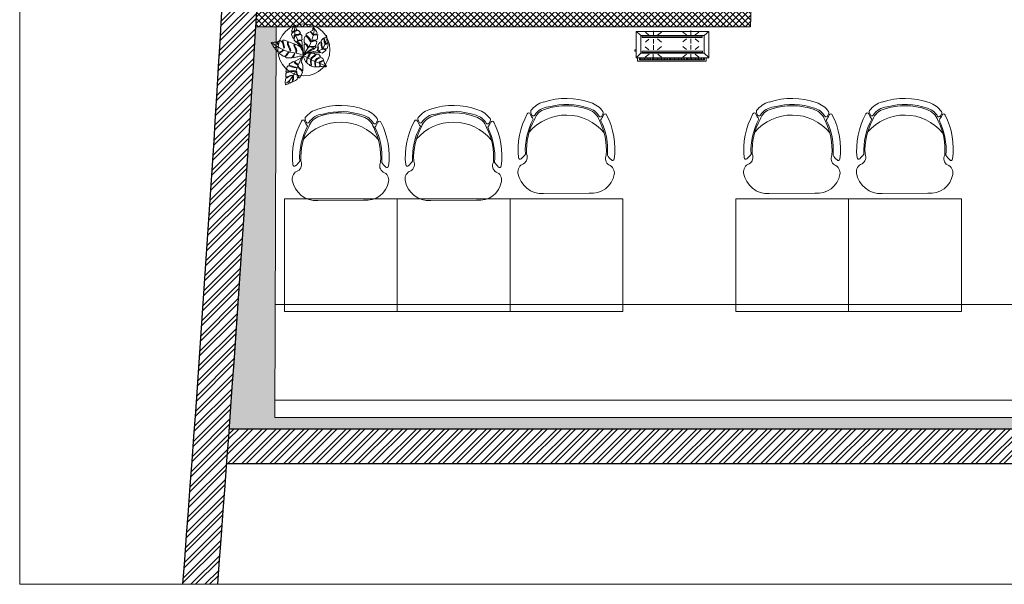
# Model space of a CAD drawing. Header units: millimetres. Extents: x 297264 to 416219, y -77299 to -23696.
# Tile 197 of 256: x 363602 to 369274, y -53484 to -50232. Entities that reach past the tile are written whole.
import ezdxf

# ---------------------------------------------------------------- set-up
doc = ezdxf.new("R2010")
doc.units = ezdxf.units.MM
doc.header["$LTSCALE"] = 2.5
doc.linetypes.add('HIDDENX2', pattern=[19.05, 12.7, -6.35])
for name, color, linetype, lineweight in [('ELEVATION 1', 143, 'Continuous', 18), ('ELEVATION 3', 23, 'Continuous', 13), ('FURNITURES', 30, 'Continuous', 15), ('HATCH LIGHT', 250, 'Continuous', 0), ('TREES', 55, 'Continuous', 5), ('WALL', 132, 'Continuous', 25)]:
    doc.layers.add(name, color=color, linetype=linetype, lineweight=lineweight)

# ---------------------------------------------------------------- blocks, each defined once
blk = doc.blocks.new('04P-CH~1')
blk.add_line((-0.6031, 0.6002), (-0.3259, 0.597))
for centre, radius, start, end in [((-0.6123, 0.4516), 0.1489, 86.45826, 170.84441), ((-0.3081, 0.4618), 0.1363, 9.13239, 97.50787), ((-0.2234, 0.474), 0.0508, 290.59406, 10.75195), ((-0.7092, 0.4672), 0.0508, 170.84441, 251.00231), ((-0.181, 0.3871), 0.0464, 121.92429, 206.89299), ((-0.3026, 0.3344), 0.456, 173.92961, 208.62433), ((-0.7462, 0.3807), 0.01, 46.56635, 168.96112), ((-0.9103, 0.2073), 0.2488, 38.01323, 46.56635), ((-0.7491, 0.3792), 0.0464, 334.70337, 59.67207), ((-0.3125, 0.3391), 0.4025, 176.94568, 208.36885), ((-0.6165, 0.3348), 0.3954, 333.0732, 4.54266), ((-0.6164, 0.3348), 0.4025, 333.22752, 4.65068), ((-0.6261, 0.3299), 0.456, 332.97204, 7.66676), ((-0.0151, 0.2198), 0.2488, 135.03001, 143.58313), ((-0.184, 0.3885), 0.01, 12.63524, 135.03001), ((-0.3123, 0.339), 0.3954, 177.0537, 208.52316), ((-0.465, 0.421), 0.2985, 220.6848, 320.38834), ((-0.5509, 0.0634), 0.1433, 143.88699, 158.53261), ((-0.5509, 0.0634), 0.1371, 154.57208, 162.69848), ((-0.6657, 0.118), 0.01, 32.6756, 154.57208), ((-0.5651, 0.1825), 0.1, 198.86575, 254.77146), ((-0.5651, 0.1825), 0.1095, 212.6756, 265.19021), ((-0.3595, 0.1854), 0.1, 286.8249, 342.73061), ((-0.3595, 0.1854), 0.1095, 286.8249, 328.92077), ((-0.2571, 0.1237), 0.01, 27.02428, 148.92077), ((-0.3704, 0.0659), 0.1433, 23.06375, 37.70938), ((-0.3704, 0.0659), 0.1371, 18.89788, 27.02428), ((-0.2294, 0.126), 0.01, 203.06375, 340.77041), ((-0.6935, 0.1195), 0.01, 200.82595, 338.53261), ((-0.6722, 0.1012), 0.01, 162.69848, 217.18732), ((-0.5651, 0.1825), 0.1445, 217.18732, 254.77146), ((-0.4661, 0.4573), 0.3918, 251.35616, 290.2402), ((-0.5751, 0.0635), 0.01, 75.17077, 85.19021), ((-0.4624, 0.4792), 0.4208, 254.83048, 288.66311), ((-0.3595, 0.1854), 0.1445, 286.8249, 324.40904), ((-0.2501, 0.1071), 0.01, 324.40904, 18.89788), ((-0.4661, 0.456), 0.435, 251.64897, 289.94739)]:
    blk.add_arc(centre, radius, start, end)
blk = doc.blocks.new('sdfvx')
at = {"layer": 'TREES'}
for p, q in [((2.9, 3.2), (23.7, -7.5)), ((23.7, -7.5), (56.9, -26.3)), ((56.9, -26.3), (77.7, -35.4)), ((77.7, -35.4), (104.4, -43.9)), ((104.4, -43.9), (135.7, -59.1)), ((135.7, -59.1), (160.2, -69.7))]:
    blk.add_line(p, q, dxfattribs=at)
for points in [[(-1.3, 38.9), (-10.2, 63.8), (-20.1, 72.7), (-38.5, 89.1), (-41, 94.8), (-40, 99.2), (-37.3, 106.3), (-39.7, 109.6), (-43.8, 101.4), (-47.3, 97), (-51.7, 101.3), (-56.3, 106.6), (-63.8, 112.6), (-64.3, 123), (-61.4, 131.8), (-57.4, 142.4), (-57.9, 150.7), (-62.5, 147.3), (-63.1, 140.3), (-66.7, 129.6), (-69.9, 124.7), (-73, 128.9), (-76.7, 141), (-81.1, 153.7), (-79.6, 161.3), (-71, 168.8), (-62.4, 177.1), (-67.7, 177.4), (-73.1, 171.6), (-80.7, 171), (-79.9, 182.5), (-74.7, 195), (-69.7, 206.8), (-65.6, 218.2), (-52.1, 202.6), (-49.2, 193.9), (-45.2, 189.6), (-48.3, 182.9), (-55.8, 179.5), (-58.2, 174.4), (-51.6, 177.2), (-43.2, 180.6), (-40.1, 184.7), (-32.8, 180.7), (-24.7, 173.7), (-18.8, 162.9), (-29.3, 155.8), (-42, 154.3), (-50.9, 153), (-51.1, 148.9), (-42.3, 149.3), (-31.9, 149.5), (-21.4, 153), (-15.1, 153.7), (-10, 145.9), (-8.3, 134.5), (-9.4, 127.2), (-7.5, 117.4), (-13.9, 112.9), (-26.6, 113.9), (-32.9, 113.6), (-33, 110.2), (-27.1, 110.6), (-14, 109.2), (-8.2, 109.6), (-7.2, 90.4), (-5.9, 70.7), (-1.8, 49.8)], [(165.3, 149.4), (168, 135.7), (170.3, 123.2), (173.6, 104), (174.2, 97.3), (162.8, 88.9), (155.4, 86.4), (153.3, 82.6), (157.9, 82.5), (165.2, 84.5), (171.4, 88.6), (176.4, 87.9), (177.7, 79.6), (174, 71.6), (168.5, 54.1), (162.5, 51.5), (150.8, 51.1), (141, 53.5), (137.8, 52), (142, 49.8), (155.1, 45.4), (163, 44.3), (161, 40.6), (154.2, 36), (144.2, 29.8), (134.1, 22.7), (122.5, 26.3), (113, 34.8), (105.2, 36.9), (109.2, 32.8), (116.2, 28.3), (115.5, 23.8), (108.8, 23.2), (87.1, 23.3), (50.4, 25.6), (31.9, 26.7), (52.7, 37.4), (75.6, 49.3), (91.7, 66.2), (103.1, 64), (104.3, 54.8), (97.8, 41.5), (99.6, 39.8), (106.4, 48.4), (109, 59.7), (105.8, 69.2), (104.5, 77.5), (110, 87.8), (118, 97.8), (126.8, 91.5), (127.1, 76.3), (130.8, 60.1), (135.3, 55.9), (133.8, 66.7), (132, 78.6), (132.6, 89.7), (128.7, 98.3), (124.6, 105), (130.5, 114.2), (137.8, 122.3), (142.4, 126.7), (147.2, 117.4), (147.2, 99.7), (150.4, 90.6), (152.3, 96.9), (151.2, 113.8), (150.3, 121.5), (146.8, 129.1), (156.6, 130.2), (161.3, 131.1)], [(-226.4, 96.3), (-222.5, 90.6), (-218.1, 84.3), (-214.3, 76.7), (-209.3, 68.5), (-205.8, 62.3), (-199.3, 61.8), (-192.5, 63.4), (-185, 69.4), (-184.2, 65.8), (-190.2, 60.5), (-199.7, 59.2), (-200.3, 54.9), (-197, 50), (-189, 41.8), (-182.1, 34.7), (-173.8, 27.7), (-164.1, 30.8), (-154.9, 33.8), (-148, 39), (-141.9, 44.3), (-137.8, 41.9), (-144.9, 35.5), (-151.8, 30.7), (-159.8, 27.1), (-164.9, 25.1), (-168.4, 22.1), (-163.4, 17.4), (-150.9, 6.4), (-141, 1.5), (-132.1, -0.7), (-118.9, 8.4), (-112.5, 19.4), (-103.6, 28.7), (-97.7, 26.9), (-106.5, 20.7), (-112, 10.1), (-119.2, 2.7), (-124.9, -2.6), (-124.6, -7.1), (-118.5, -10.1), (-108.5, -11.6), (-96.6, -11.5), (-81.3, -12), (-74.5, -4.6), (-66.8, 9.3), (-62, 21.4), (-59.9, 14.5), (-66.7, 0.5), (-70.1, -4.8), (-71.8, -7.6), (-70, -10.1), (-59.2, -8.5), (-44.6, -5.3), (-36.4, -3.4), (-25.8, -0.1), (-18.2, 1), (-0.1, 1), (-1.3, 14.4), (-2.3, 32.1), (-6.4, 42.9), (-13, 52.6), (-16.8, 62.8), (-27.5, 71), (-39.3, 77.5), (-56.6, 86.2), (-59.3, 82.6), (-58.7, 71.5), (-53.1, 61.5), (-47.6, 50.5), (-45.4, 38.3), (-46.3, 28.8), (-49.6, 27.5), (-52.7, 30.6), (-50.9, 43.1), (-57.1, 55.4), (-61.2, 63.5), (-64.8, 78.1), (-64.2, 88.6), (-76.4, 92.5), (-88.6, 96.5), (-100.7, 101.3), (-104.7, 97.9), (-104.8, 90.9), (-99.2, 72), (-94.2, 60.8), (-90.2, 51.4), (-86.5, 37.2), (-91.3, 34.8), (-97.1, 49.7), (-102.7, 65.5), (-110.9, 82.1), (-111.5, 93.2), (-109.9, 101.8), (-113.6, 106.3), (-126.6, 110.8), (-132.6, 112.5), (-142.2, 112.6), (-145.3, 109.5), (-141.2, 101.4), (-139, 88.8), (-133.4, 73), (-132.6, 63.2), (-133.4, 57.6), (-136.8, 58.5), (-138.6, 67.1), (-142, 80.4), (-145.6, 95), (-151.7, 105.1), (-161.5, 110.5), (-166.9, 109.5), (-174.9, 105.8), (-180.3, 99.1), (-175.7, 85.2), (-179.4, 80.5), (-180.9, 88.6), (-184.6, 96.6), (-187.4, 101.9), (-194.7, 99.9), (-204.5, 99.1), (-210.9, 97.3), (-219.5, 99)], [(165.1, -71.2), (159.6, -74.1), (154.6, -75.3), (145.4, -74.3), (134.4, -73), (125.4, -72.4), (121.2, -68.6), (120.5, -61.7), (119.5, -53.5), (116.4, -52.4), (117.8, -58.4), (118, -66.2), (116.4, -72.4), (113.3, -73.9), (106.1, -74.4), (99.3, -75.4), (93.8, -75.2), (87.5, -69.5), (86.7, -57.8), (86.1, -48.1), (85.7, -40), (81.7, -40.7), (82.2, -53), (84, -64.8), (85.6, -72.1), (86, -76), (83.9, -76.7), (74, -74.3), (65.6, -71.8), (57.6, -69.4), (58.1, -59.2), (57.7, -46.3), (56.1, -35.4), (56.3, -29.3), (53.9, -26.1), (52.1, -29.7), (53, -40.8), (55.2, -50.7), (54.8, -59.7), (51.1, -67.5), (47, -64.7), (41.7, -59.4), (33.7, -54.4), (25.8, -46.5), (26, -34.3), (29.2, -20.6), (28.5, -12.1), (25.8, -15.3), (24.9, -21.9), (24.1, -31.8), (23, -37.1), (23.3, -41.6), (20.5, -41.2), (16.6, -36.5), (11.4, -28), (8.7, -20.2), (4, -10.5), (0, 0), (6.9, 7.7), (15.7, 13.2), (22, 18.4), (29.3, 20.6), (39.7, 20.7), (46, 17.5), (43.2, 11.8), (36.5, 3.4), (32.2, -2.1), (31.3, -6.4), (37.3, -7.3), (41.9, -1.5), (48.6, 13.3), (52.7, 19.4), (56.9, 21.7), (65.2, 21.5), (75, 20.1), (81.5, 18.5), (84.9, 12.6), (78.6, 5.1), (66, -4.3), (57.2, -11.8), (54.6, -18.8), (56.7, -22), (62.7, -14.2), (71.1, -7.3), (79.6, -1.5), (86.6, 6.9), (92, 13.2), (97.6, 14), (106.7, 12), (113.3, 8.8), (122.3, -2.1), (113.4, -6), (97.1, -16.5), (89.3, -23.5), (85.4, -28.4), (84.1, -33.3), (89, -32.7), (94.3, -24.8), (105.1, -16.7), (114.6, -13.3), (125.3, -8), (133, -10.7), (138.6, -16.4), (142.1, -21.4), (143.2, -27.9), (131.4, -33), (120.9, -37), (114.1, -41.5), (116.9, -44.5), (124.5, -40.7), (132, -37.9), (142.5, -32.1), (145.8, -33.8), (147.3, -38.9), (151, -51.6), (157.4, -60.3), (163.3, -68.5)], [(-123.3, -201.7), (-115.2, -199.8), (-109.7, -197.5), (-103.9, -193.6), (-101.9, -186.6), (-99.6, -177.6), (-96.6, -178.6), (-97.7, -186.2), (-96.2, -190.1), (-93, -189.5), (-86.1, -185.3), (-79.5, -182.6), (-75.7, -177.9), (-74, -166.3), (-71.8, -151), (-70.6, -142.4), (-67.8, -140.7), (-66.9, -145.5), (-68.2, -160.6), (-71.6, -175.8), (-68.4, -178.3), (-59.5, -173.5), (-52.9, -170.8), (-46.7, -167.6), (-41.8, -162.6), (-39.4, -153.1), (-41.9, -137.7), (-45.2, -124.7), (-50, -111.1), (-48.8, -106), (-45.6, -109.1), (-43.5, -116.7), (-39.5, -128.1), (-33.8, -143), (-33.6, -152.9), (-25.7, -152.5), (-17.5, -141.2), (-13.6, -136), (-10.4, -128.2), (-3.8, -112.8), (-12.3, -100), (-21, -93.4), (-31.4, -83.1), (-34.5, -75.4), (-35.3, -70.1), (-32.1, -73.1), (-28, -81), (-18.3, -89.1), (-7.8, -99), (-2.4, -101.8), (-1.3, -97.3), (-1.1, -81.2), (-2.8, -64.4), (-6.2, -52), (-12.8, -40.1), (-11.6, -31.5), (-1.8, -3.3), (-15.6, -12.7), (-30.1, -19.5), (-56.8, -34.4), (-57, -36.5), (-52.4, -45.6), (-38.5, -56.1), (-36.4, -63.7), (-41.7, -60.3), (-56.4, -51.8), (-64.2, -39.6), (-70.3, -38.2), (-71, -37.8), (-73.4, -39.2), (-84.9, -46.4), (-93.4, -51.9), (-98.3, -56.9), (-95.6, -63), (-83.6, -66.8), (-70.3, -71.8), (-53.5, -77.8), (-46.3, -81.5), (-49.5, -82.1), (-63.3, -80.6), (-81.6, -74.3), (-99.8, -67.6), (-106.5, -67.1), (-111.7, -74.2), (-116.5, -89.6), (-120.7, -100.9), (-122.1, -110.6), (-110.6, -109.6), (-88.9, -103.4), (-71.2, -103.3), (-59.3, -103.5), (-60.4, -107.5), (-73.3, -106.7), (-86.6, -108.9), (-101.8, -113.5), (-115.1, -115.7), (-121.6, -121.5), (-122.8, -133.3), (-123.1, -146.2), (-109.4, -145.1), (-97.1, -139.1), (-81.9, -134.5), (-73.3, -135.7), (-83.6, -138.9), (-99.9, -143.8), (-113.4, -151.2), (-121.9, -152.6), (-124.2, -168.4), (-126.1, -181.6), (-127.3, -190.3), (-125.5, -195.2)]]:
    blk.add_lwpolyline(points, close=True, dxfattribs=at)
for points in [[(-7.7, 66.8), (-34.5, 102.6), (-43.2, 125.8), (-58.3, 156.2), (-62.1, 181.6), (-63.4, 210.4)], [(2.2, 10.2), (5, 26.5), (7.7, 41.8), (8.4, 57.4), (7.3, 73.8), (6.7, 84), (10.9, 85.4), (20.8, 79.9), (26.7, 71.5), (30.3, 61.8), (35.2, 64.2), (32.3, 72.2), (26.8, 83.1), (15.1, 89.8), (6.3, 99.2), (6.9, 110.2), (7.1, 121.9), (9.1, 132.2), (13.9, 141.1), (21, 141.1), (36.3, 127.8), (44, 114.5), (50.8, 101.9), (54.9, 105.9), (50.8, 116.1), (43.8, 127.2), (30.5, 140.8), (22.2, 149.5), (22.3, 157.1), (29.8, 163.6), (36.9, 167.7), (48.9, 173), (57.9, 165.2), (64.3, 153.6), (70.6, 151.7), (68.9, 157.5), (61, 166.2), (54, 173.3), (55.4, 176.1), (65.7, 181.2), (68.5, 193.5), (70.1, 204.9), (77.6, 196.7), (85.9, 187.4), (95.3, 175.5), (99.2, 163.8), (95.7, 157.2), (81.7, 155.2), (73.9, 153.2), (76.3, 148.9), (88.2, 150.7), (97, 152), (103.2, 153.1), (101.4, 140.7), (100.2, 128.7), (98.3, 118.9), (91.2, 115.3), (73.5, 112.3), (66.4, 108.3), (63.1, 103.2), (69.4, 104.8), (77, 108.3), (88.7, 108.6), (96.2, 101), (93.8, 87.6), (88.4, 78.3), (81.4, 68.2), (73.3, 68.3), (56, 67.8), (45, 68.4), (48.1, 65.4), (57.4, 63), (70.4, 62.2), (72.5, 59.3), (68.4, 55.4), (58.9, 49.1), (48.3, 42.1), (2.2, 10.2)], [(7.1, 16.6), (24.6, 42.9), (45.7, 73.3), (59.9, 105.2), (68.8, 135.8), (76.5, 164.5), (77.1, 183.1), (72.5, 197)], [(-11.4, 11.4), (-48.8, 21.2), (-90, 28.5), (-123.3, 39), (-167.1, 59.3), (-204.3, 81.9), (-215.3, 91.4)], [(49, 29.8), (74.4, 33.8), (106, 38.8), (132.5, 47.2), (145.5, 66.6), (156.7, 95.3), (163.7, 123.1)], [(-10.9, -12.4), (-38, -67.1), (-48.5, -100.9), (-65.4, -131.7), (-95.4, -170.4), (-117.8, -189)]]:
    blk.add_lwpolyline(points, dxfattribs=at)
for radius, start, end in [(74.1, 67.95601, 75.26504), (74.1, 51.32077, 54.25267), (74.1, 9.82277, 13.08212), (101.6, 19.22151, 20.02126), (101.6, 238.66923, 240.98647)]:
    blk.add_arc((2.6, 7.3), radius, start, end, dxfattribs=at)
blk = doc.blocks.new('kjdfhjakld')
for points in [[(221, 83.3), (-278.8, 83.3), (-278.8, -97.2), (221, -97.2)], [(198.2, 97.9), (-249.8, 97.9), (-249.8, 83.3), (198.2, 83.2)], [(190.4, 52.9), (190.4, -69.3), (-247.4, -69.3), (-247.4, 52.9)], [(-247.4, -69.3), (190.4, -69.3), (190.4, 52.9), (-247.4, 52.9)], [(179.9, 46.6), (-235, 46.6), (-235, 38.3), (179.9, 38.3)], [(-235, 38.3), (179.9, 38.3), (179.9, 46.6), (-235, 46.6)], [(179.6, -56.2), (-233, -56.2), (-233, -64.5), (179.6, -64.5)], [(-233, -64.5), (179.6, -64.5), (179.6, -56.2), (-233, -56.2)]]:
    blk.add_lwpolyline(points, close=True)
for points in [[(-247.4, 52.9), (-278.2, 80.9), (-278.2, 80.9)], [(212.7, 83.3), (212.7, 106.6), (-261.8, 106.6), (-261.8, 83.3)], [(-261.8, 83.3), (-261.8, 106.6), (212.7, 106.6), (212.7, 83.3)], [(-241.7, 83.2), (-241.6, 97.6), (-241.6, 97.6)], [(-231.3, 85.5), (-231.2, 97.5), (-231.2, 97.5)], [(-223.3, 85.4), (-223.2, 97.5), (-223.2, 97.5)], [(-212.8, 85.3), (-212.7, 97.4), (-212.7, 97.4)], [(-186, 58.2), (-210, 79.1), (-210, 79.1)], [(-204.8, 85.3), (-204.7, 97.3), (-204.7, 97.3)], [(-196.8, 85.2), (-196.7, 97.2), (-196.7, 97.2)], [(-186.3, 85.1), (-186.2, 97.1), (-186.2, 97.1)], [(-177.5, 85), (-177.4, 97.1), (-177.4, 97.1)], [(-167.9, 85), (-167.8, 97), (-167.8, 97)], [(-159.1, 84.9), (-159, 96.9), (-159, 96.9)], [(-154.7, 58.1), (-154.6, 89.4), (-154.6, 89.4)], [(-151, 84.8), (-150.9, 96.8), (-150.9, 96.8)], [(-140.6, 84.7), (-140.5, 99.2), (-140.5, 99.2)], [(-132.6, 84.7), (-132.4, 99.1), (-132.4, 99.1)], [(-125.8, 58), (-99.3, 80.4), (-99.3, 80.4)], [(-124.5, 84.6), (-124.4, 99), (-124.4, 99)], [(-114.1, 84.5), (-114, 98.9), (-114, 98.9)], [(-106.1, 84.4), (-106, 98.9), (-106, 98.9)], [(-95.7, 84.3), (-95.5, 98.8), (-95.5, 98.8)], [(-87.6, 84.3), (-87.5, 98.7), (-87.5, 98.7)], [(-79.6, 84.2), (-79.5, 98.7), (-79.5, 98.7)], [(-69.2, 84.1), (-69, 98.6), (-69, 98.6)], [(-61.1, 84), (-61, 98.5), (-61, 98.5)], [(-50.7, 84), (-52.2, 98.4), (-52.2, 98.4)], [(-42.7, 83.9), (-42.6, 98.3), (-42.6, 98.3)], [(-33.9, 83.8), (-33.7, 98.3), (-33.7, 98.3)], [(-23.4, 83.7), (-23.3, 98.2), (-23.3, 98.2)], [(-15.4, 83.7), (-15.3, 98.1), (-15.3, 98.1)], [(-7.4, 83.6), (-7.3, 98), (-7.3, 98)], [(3.1, 83.5), (3.2, 98), (3.2, 98)], [(11.1, 83.4), (11.2, 97.9), (11.2, 97.9)], [(21.5, 83.3), (21.6, 97.8), (21.6, 97.8)], [(29.5, 83.3), (29.7, 97.7), (29.7, 97.7)], [(37.6, 83.2), (37.7, 97.7), (37.7, 97.7)], [(48, 83.1), (48.1, 97.6), (48.1, 97.6)], [(73.2, 59.7), (48.4, 79.9), (48.4, 79.9)], [(56, 83.1), (56.1, 97.5), (56.1, 97.5)], [(64.9, 83), (65, 97.4), (65, 97.4)], [(74.5, 84.5), (74.6, 97.3), (74.6, 97.3)], [(83.3, 84.4), (83.4, 97.3), (83.4, 97.3)], [(93, 84.4), (93.1, 97.2), (93.1, 97.2)], [(101.8, 84.3), (101.9, 97.1), (101.9, 97.1)], [(103.7, 59.6), (103.8, 90.1), (103.8, 90.1)], [(109.8, 84.2), (109.9, 97), (109.9, 97)], [(120.2, 84.1), (120.4, 97), (120.4, 97)], [(128.3, 84.1), (128.4, 96.9), (128.4, 96.9)], [(132.6, 59.5), (159.2, 79.5), (159.2, 79.5)], [(138.7, 84), (136.4, 96.8), (136.4, 96.8)], [(146.7, 83.9), (146.8, 96.7), (146.8, 96.7)], [(154.8, 83.8), (154.9, 96.7), (154.9, 96.7)], [(165.2, 83.7), (165.3, 98.2), (165.3, 98.2)], [(173.2, 83.7), (173.3, 98.1), (173.3, 98.1)], [(182, 83.6), (182.2, 98), (182.2, 98)], [(190.4, 52.9), (221, 83.3), (221, 83.3)], [(191.7, 83.5), (191.8, 98), (191.8, 98)], [(-186.1, 27.7), (-210.3, 5.3), (-210.3, 5.3)], [(-154.8, 27.6), (-154.9, -3.7), (-154.9, -3.7)], [(-124.3, 27.5), (-99.5, 6.5), (-99.5, 6.5)], [(75.5, 28.4), (48.2, 6), (48.2, 6)], [(103.6, 28.3), (103.5, -2.2), (103.5, -2.2)], [(134.9, 28.2), (158.9, 8.1), (158.9, 8.1)], [(220.8, 28), (231.2, 27.9), (231.3, 38.4), (220.8, 38.4)], [(-183.9, -46.2), (-210.4, -26), (-210.4, -26)], [(-155.1, -46.3), (-155, -15.8), (-155, -15.8)], [(-124.6, -46.4), (-99.6, -26.4), (-99.6, -26.4)], [(75.3, -47), (48.1, -24.5), (48.1, -24.5)], [(103.4, -45.5), (103.5, -14.2), (103.5, -14.2)], [(134.7, -45.6), (158.8, -24.8), (158.8, -24.8)], [(-247.4, -69.3), (-278.8, -97.2), (-278.8, -97.2)], [(-184, -73.5), (-210.6, -93.4), (-210.6, -93.4)], [(-155.1, -73.6), (-155.2, -104.1), (-155.2, -104.1)], [(-124.6, -73.7), (-99.8, -93.8), (-99.8, -93.8)], [(75.2, -71.9), (47.9, -92.7), (47.9, -92.7)], [(103.3, -72), (103.2, -103.3), (103.2, -103.3)], [(134.6, -72.1), (158.6, -93), (158.6, -93)], [(190.4, -69.3), (220.4, -97.2), (220.4, -97.2)]]:
    blk.add_lwpolyline(points)

msp = doc.modelspace()

# ---------------------------------------------------------------- hatches: boundary and pattern name
at = {"layer": 'HATCH LIGHT', "true_color": 0x636466}
h = msp.add_hatch(dxfattribs=at)
h.set_pattern_fill('ANSI32', color=251, scale=6)
h.set_pattern_definition([(45, (300231.21, -65953.15), (-40.411153, 40.411153), []), (45, (300258.15, -65953.15), (-40.411153, 40.411153), [])])
h.paths.add_polyline_path([(377374.1, -51818.1), (377180.1, -51866.9), (377361.6, -52587.8), (364809, -52587.7, -0.000263), (364794.5, -52787.7), (377618.3, -52787.8)])
h.paths.add_polyline_path([(365222.9, -44385.2), (365022.9, -44385.2, -0.011972), (364541.6, -53484.2), (364742.2, -53484.2, 0.01196)])
h.paths.add_polyline_path([(365206.6, -44925.7), (374885.5, -45274.7, 0.003501), (375379.6, -46028.8), (375547.2, -45919.6), (374997.1, -45078.6), (365212.8, -44725.8, -0.000262)])
h = msp.add_hatch(dxfattribs=at)
h.set_pattern_fill('ANSI37', color=251, scale=8)
h.set_pattern_definition([(45, (300231.21, -65953.148), (-17.960512, 17.960512), []), (135, (300231.21, -65953.148), (-17.960512, -17.960512), [])])
edge = h.paths.add_edge_path()
edge.add_line((368000.1, -45026.4), (365206.6, -44925.7))
edge.add_arc((174809.2, -38887.6), 190493.1, 356.573537, 358.183559, ccw=False)
edge.add_line((364961.8, -50272.8), (367811, -50272.9))
edge.add_line((367811, -50272.9), (367937.5, -46763.8))
edge.add_line((367937.5, -46763.8), (367837.5, -46760.2))
edge.add_line((367837.5, -46760.2), (367808.3, -47571.6))
edge.add_line((367808.3, -47571.6), (367808.3, -47571.6))
edge.add_line((367808.3, -47571.6), (367743.4, -49370.5))
edge.add_line((367743.4, -49370.5), (367714.5, -50172.9))
edge.add_line((367714.5, -50172.9), (365082.8, -50172.8))
edge.add_line((365082.8, -50172.8), (365208.8, -46677.4))
edge.add_line((365208.8, -46677.4), (366208.2, -46713.4))
edge.add_line((366208.2, -46713.4), (366249.6, -46714.9))
edge.add_line((366249.6, -46714.9), (366253.2, -46615))
edge.add_line((366253.2, -46615), (365212.4, -46577.5))
edge.add_line((365212.4, -46577.5), (365268.3, -45028))
edge.add_line((365268.3, -45028), (366767.4, -45082.1))
edge.add_line((366767.4, -45082.1), (366756.6, -45381.9))
edge.add_line((366756.6, -45381.9), (366733.1, -46029.8))
edge.add_line((366733.1, -46029.8), (366730.5, -46103))
edge.add_line((366730.5, -46103), (366830.4, -46106.6))
edge.add_line((366830.4, -46106.6), (366867.2, -45085.7))
edge.add_line((366867.2, -45085.7), (367896.6, -45122.8))
edge.add_line((367896.6, -45122.8), (367870, -45860.8))
edge.add_line((367870, -45860.8), (367969.9, -45864.4))
edge.add_line((367969.9, -45864.4), (368000.1, -45026.4))
h = msp.add_hatch(dxfattribs=at)
h.set_pattern_fill('ANSI36', color=251, scale=7)
h.set_pattern_definition([(45, (300231.21, -65953.148), (11.786586, 43.2174826), [55.5625, -11.1125, 0, -11.1125])])
h.paths.add_polyline_path([(377361.6, -52587.8), (377180.1, -51866.9), (377117.1, -51882.8), (377278.3, -52522.8), (365072, -52522.7), (365079.2, -50272.8), (364961.8, -50272.8, -0.003045), (364809, -52587.7)])

# ---------------------------------------------------------------- linework, layer by layer
at = {"layer": 'ELEVATION 1'}
for q in [(367937.5, -46763.8), (364961.8, -50272.8)]:
    msp.add_line((367811, -50272.9), q, dxfattribs=at)
msp.add_lwpolyline([(365079.2, -50272.8), (365072, -52522.7), (377278.3, -52522.8), (377117.1, -51882.8), (377180.1, -51866.9)], dxfattribs=at)
at = {"layer": 'ELEVATION 3'}
msp.add_lwpolyline([(363601.6, -53484.2), (379164.1, -53484.2), (379164.1, -44385.2), (363601.6, -44385.2)], close=True, dxfattribs=at)
msp.add_circle((365239.1, -50405.5), 150, dxfattribs=at)
at = {"layer": 'FURNITURES'}
msp.add_line((365074.1, -51872.7), (377156.8, -51872.8), dxfattribs=at)
for points in [[(365776.1, -51913.6), (365776.1, -51263.6), (365126.1, -51263.6), (365126.1, -51913.6)], [(366426.1, -51913.6), (366426.1, -51263.6), (365776.1, -51263.6), (365776.1, -51913.6)], [(367076.1, -51913.6), (367076.1, -51263.6), (366426.1, -51263.6), (366426.1, -51913.6)], [(368376.1, -51913.6), (368376.1, -51263.6), (367726.1, -51263.6), (367726.1, -51913.6)], [(369026.1, -51913.6), (369026.1, -51263.6), (368376.1, -51263.6), (368376.1, -51913.6)]]:
    msp.add_lwpolyline(points, close=True, dxfattribs=at)
msp.add_lwpolyline([(365072.3, -52422.7), (377253.1, -52422.8)], dxfattribs=at)
at = {"layer": 'WALL'}
for p, q in [((364809, -52587.7), (377361.6, -52587.8)), ((364794.5, -52787.7), (377618.3, -52787.8))]:
    msp.add_line(p, q, dxfattribs=at)
for radius, start, end in [(190293.1, 355.600756, 358.344479), (190493.1, 355.605384, 358.346214)]:
    msp.add_arc((174809.2, -38887.6), radius, start, end, dxfattribs=at)

# ---------------------------------------------------------------- block references
at = {"layer": 'FURNITURES', "xscale": -946.5666576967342, "yscale": 946.5666576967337, "zscale": 946.5666576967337, "rotation": 179.9995000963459}
for p in [(367190.8, -50665.1), (368490.8, -50665.1), (369140.8, -50665.1), (365890.8, -50706), (366540.8, -50706)]:
    msp.add_blockref('04P-CH~1', p, dxfattribs=at)
at = {"layer": 'HATCH LIGHT', "linetype": 'HIDDENX2', "xscale": 0.8349327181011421, "yscale": 0.8349327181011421, "zscale": 0.8349327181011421, "rotation": 180}
msp.add_blockref('kjdfhjakld', (367338.3, -50381.3), dxfattribs=at)
at = {"layer": 'TREES', "xscale": 0.8164613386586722, "yscale": 0.8164613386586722, "zscale": 0.8164613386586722}
msp.add_blockref('sdfvx', (365234.4, -50442.3), dxfattribs=at)

doc.saveas('drawing.dxf')
